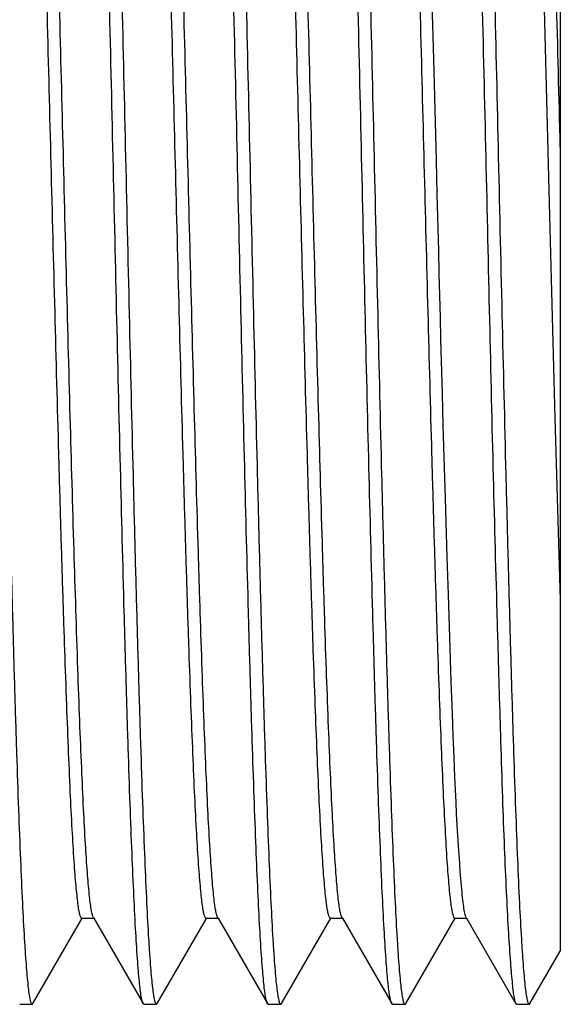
# Model space of a CAD drawing. Header units: millimetres. Extents: x 79 to 348, y 78 to 381.
# Tile 11 of 50: x 217.32 to 218.62, y 89.89 to 92.27. Entities that reach past the tile are written whole.
import ezdxf

# ---------------------------------------------------------------- set-up
doc = ezdxf.new("R2010")
doc.units = ezdxf.units.MM
doc.header["$LTSCALE"] = 32.67
doc.layers.add('00_COMPONENTS', color=7, linetype='CONTINUOUS')

msp = doc.modelspace()

# ---------------------------------------------------------------- linework, layer by layer
at = {"layer": '00_COMPONENTS', "color": 7}
for p, q in [((218.6219, 93.9585), (218.6219, 90.0229)), ((218.3167, 92.1776), (218.3152, 92.2317)), ((218.3231, 91.9326), (218.3167, 92.1776)), ((218.3374, 91.3693), (218.334, 91.5)), ((218.3395, 91.2921), (218.3374, 91.3693)), ((218.3417, 91.2162), (218.3395, 91.2921)), ((218.3446, 91.1172), (218.3417, 91.2162)), ((218.349, 90.9748), (218.3446, 91.1172)), ((218.3505, 90.9291), (218.349, 90.9748)), ((218.3519, 90.8842), (218.3505, 90.9291)), ((218.356, 90.755), (218.3519, 90.8842)), ((218.3588, 90.6738), (218.356, 90.755)), ((218.3615, 90.5972), (218.3588, 90.6738)), ((218.3635, 90.5429), (218.3615, 90.5972)), ((218.3655, 90.4916), (218.3635, 90.5429)), ((218.3676, 90.443), (218.3655, 90.4916)), ((218.369, 90.4123), (218.3676, 90.443)), ((218.3704, 90.3827), (218.369, 90.4123)), ((218.3718, 90.3545), (218.3704, 90.3827)), ((218.3733, 90.3277), (218.3718, 90.3545)), ((218.3748, 90.3023), (218.3733, 90.3277)), ((218.3763, 90.2784), (218.3748, 90.3023)), ((218.3777, 90.2559), (218.3763, 90.2784)), ((218.3792, 90.2349), (218.3777, 90.2559)), ((218.3806, 90.2155), (218.3792, 90.2349)), ((218.382, 90.1975), (218.3806, 90.2155)), ((218.3834, 90.1811), (218.382, 90.1975)), ((218.3848, 90.1662), (218.3834, 90.1811)), ((217.4948, 90.1045), (217.4942, 90.1056)), ((217.4948, 90.1045), (217.4958, 90.1027)), ((217.7948, 90.1046), (217.7943, 90.1055)), ((217.7948, 90.1046), (217.7958, 90.1028)), ((218.0948, 90.1045), (218.0943, 90.1055)), ((218.0948, 90.1045), (218.0959, 90.1026)), ((218.3949, 90.1044), (218.3942, 90.1056)), ((218.3949, 90.1044), (218.3959, 90.1026)), ((217.3487, 89.8964), (217.4679, 90.1027)), ((217.4669, 90.1027), (217.4958, 90.1027)), ((217.4958, 90.1027), (217.615, 89.8965)), ((217.6487, 89.8965), (217.7677, 90.1023)), ((217.7669, 90.1028), (217.7958, 90.1028)), ((217.7677, 90.1023), (217.768, 90.1028)), ((217.7958, 90.1028), (217.9151, 89.8964)), ((217.9488, 89.8964), (218.068, 90.1026)), ((218.0669, 90.1026), (218.0959, 90.1026)), ((218.0959, 90.1026), (218.215, 89.8964)), ((218.2488, 89.8964), (218.368, 90.1026)), ((218.3669, 90.1026), (218.3959, 90.1026)), ((218.3959, 90.1026), (218.5151, 89.8963)), ((218.5487, 89.8964), (218.6218, 90.0229)), ((217.3169, 89.8948), (217.3469, 89.8948)), ((217.6169, 89.8948), (217.6468, 89.8948)), ((217.917, 89.8948), (217.9469, 89.8948)), ((218.2169, 89.8948), (218.2469, 89.8948)), ((218.5169, 89.8948), (218.5469, 89.8948))]:
    msp.add_line(p, q, dxfattribs=at)
for points in [[(218.3152, 92.2317), (218.3145, 92.2588), (218.3137, 92.2857), (218.313, 92.3127)], [(218.3259, 91.8232), (218.3252, 91.8506), (218.3231, 91.9326)], [(218.3287, 91.7143), (218.328, 91.7414), (218.3273, 91.7687), (218.3259, 91.8232)], [(218.334, 91.5), (218.3327, 91.553), (218.332, 91.5796), (218.3314, 91.6064), (218.3307, 91.6332), (218.33, 91.6602), (218.3287, 91.7143)], [(218.3942, 90.1056), (218.3936, 90.1073), (218.3929, 90.1095), (218.3922, 90.112), (218.3915, 90.115), (218.3909, 90.1183), (218.3902, 90.122), (218.3895, 90.1262), (218.3888, 90.1307), (218.3882, 90.1357), (218.3875, 90.141), (218.3868, 90.1467), (218.3861, 90.1528), (218.3855, 90.1593), (218.3848, 90.1662)]]:
    msp.add_lwpolyline(points, dxfattribs=at)
for points, knots in [([(217.5419, 91.9648), (217.5388, 92.0994), (217.5327, 92.3634), (217.5249, 92.6887), (217.5186, 92.9374), (217.5139, 93.1111), (217.5093, 93.2738), (217.5046, 93.4238), (217.5, 93.5598), (217.4954, 93.6804), (217.4907, 93.7845), (217.4867, 93.8605), (217.4835, 93.9122), (217.4811, 93.9441), (217.4788, 93.9711), (217.4765, 93.9935), (217.4743, 94.0107), (217.472, 94.0235), (217.4702, 94.0305), (217.468, 94.0348), (217.4669, 94.0348)], [0, 0, 0, 0, 0.194866, 0.382248, 0.470865, 0.554949, 0.633693, 0.706338, 0.772188, 0.830608, 0.881039, 0.922999, 0.940674, 0.95609, 0.969211, 0.98001, 0.988465, 0.99457, 0.998349, 1, 1, 1, 1]), ([(217.4987, 94.0331), (217.4999, 94.0312), (217.5015, 94.0253), (217.5037, 94.0142), (217.5059, 93.9984), (217.5081, 93.978), (217.5104, 93.953), (217.5136, 93.9107), (217.5175, 93.8467), (217.522, 93.7572), (217.5265, 93.6513), (217.531, 93.53), (217.5355, 93.3944), (217.54, 93.2457), (217.5463, 93.0253), (217.5539, 92.7283), (217.5629, 92.3536), (217.5688, 92.096), (217.5718, 91.9648)], [0, 0, 0, 0, 0.003257, 0.008711, 0.016399, 0.026317, 0.038449, 0.052772, 0.087861, 0.131274, 0.182619, 0.241429, 0.307169, 0.379239, 0.456981, 0.626597, 0.80983, 1, 1, 1, 1]), ([(217.8419, 91.9648), (217.8389, 92.0994), (217.8326, 92.3634), (217.8249, 92.6887), (217.8186, 92.9374), (217.8139, 93.1111), (217.8093, 93.2738), (217.8046, 93.4238), (217.8, 93.5598), (217.7954, 93.6804), (217.7907, 93.7845), (217.7867, 93.8605), (217.7835, 93.9122), (217.7811, 93.9441), (217.7788, 93.9711), (217.7765, 93.9935), (217.7743, 94.0107), (217.772, 94.0235), (217.7702, 94.0305), (217.768, 94.0348), (217.7669, 94.0348)], [0, 0, 0, 0, 0.194866, 0.382248, 0.470865, 0.554949, 0.633693, 0.706339, 0.772188, 0.830608, 0.881039, 0.922999, 0.940674, 0.95609, 0.969212, 0.98001, 0.988465, 0.99457, 0.998349, 1, 1, 1, 1]), ([(217.7987, 94.0332), (217.7998, 94.0312), (217.8015, 94.0254), (217.8037, 94.0144), (217.8058, 93.9987), (217.8081, 93.9783), (217.8103, 93.9534), (217.8136, 93.9111), (217.8175, 93.8472), (217.8219, 93.7577), (217.8264, 93.6519), (217.831, 93.5306), (217.8355, 93.3949), (217.84, 93.2462), (217.8463, 93.0258), (217.8539, 92.7286), (217.8628, 92.3538), (217.8688, 92.0961), (217.8718, 91.9648)], [0, 0, 0, 0, 0.003226, 0.00865, 0.016309, 0.026201, 0.03831, 0.052611, 0.087665, 0.131053, 0.182382, 0.241185, 0.306927, 0.379008, 0.456768, 0.626439, 0.809747, 1, 1, 1, 1]), ([(218.1419, 91.9648), (218.1388, 92.0994), (218.1327, 92.3635), (218.1249, 92.6888), (218.1186, 92.9375), (218.1139, 93.1112), (218.1093, 93.2738), (218.1046, 93.4238), (218.1, 93.5598), (218.0954, 93.6804), (218.0907, 93.7845), (218.0867, 93.8605), (218.0835, 93.9122), (218.0811, 93.9441), (218.0788, 93.9711), (218.0765, 93.9935), (218.0743, 94.0107), (218.072, 94.0235), (218.0702, 94.0305), (218.068, 94.0348), (218.0669, 94.0348)], [0, 0, 0, 0, 0.194867, 0.38225, 0.470867, 0.554951, 0.633695, 0.70634, 0.772189, 0.830609, 0.88104, 0.922999, 0.940675, 0.956091, 0.969212, 0.98001, 0.988465, 0.99457, 0.998349, 1, 1, 1, 1]), ([(218.0988, 94.0331), (218.0999, 94.0311), (218.1016, 94.0252), (218.1037, 94.0142), (218.1059, 93.9984), (218.1081, 93.978), (218.1104, 93.9529), (218.1136, 93.9106), (218.1175, 93.8466), (218.122, 93.7571), (218.1265, 93.6512), (218.131, 93.5299), (218.1355, 93.3943), (218.1401, 93.2456), (218.1463, 93.0252), (218.1539, 92.7282), (218.1629, 92.3536), (218.1688, 92.096), (218.1719, 91.9648)], [0, 0, 0, 0, 0.003265, 0.008727, 0.016422, 0.026347, 0.038486, 0.052814, 0.087913, 0.131332, 0.182681, 0.241493, 0.307233, 0.3793, 0.457037, 0.626638, 0.809852, 1, 1, 1, 1]), ([(218.4423, 91.9648), (218.4392, 92.0994), (218.4343, 92.2997), (218.4279, 92.5637), (218.4234, 92.7544), (218.419, 92.9374), (218.4144, 93.1111), (218.4096, 93.2738), (218.4047, 93.4238), (218.4, 93.5598), (218.3954, 93.6804), (218.3911, 93.7845), (218.3872, 93.8605), (218.3839, 93.9122), (218.3815, 93.9441), (218.3791, 93.9712), (218.3767, 93.9934), (218.3744, 94.0108), (218.3721, 94.0232), (218.3701, 94.0306), (218.3685, 94.034), (218.3674, 94.0348), (218.367, 94.0348)], [0, 0, 0, 0, 0.194856, 0.289938, 0.382229, 0.470841, 0.554921, 0.633661, 0.706305, 0.772152, 0.830568, 0.880993, 0.922948, 0.940623, 0.95604, 0.969165, 0.979968, 0.988428, 0.994536, 0.998314, 0.999373, 1, 1, 1, 1]), ([(218.3987, 94.0332), (218.3999, 94.0312), (218.4015, 94.0254), (218.4037, 94.0144), (218.4059, 93.9987), (218.4081, 93.9783), (218.4104, 93.9533), (218.4136, 93.911), (218.4175, 93.8472), (218.422, 93.7577), (218.4265, 93.6518), (218.431, 93.5305), (218.4355, 93.3949), (218.44, 93.2462), (218.4463, 93.0258), (218.4539, 92.7286), (218.4629, 92.3538), (218.4689, 92.096), (218.4719, 91.9648)], [0, 0, 0, 0, 0.003228, 0.008655, 0.016316, 0.02621, 0.03832, 0.052623, 0.08768, 0.131069, 0.182399, 0.241203, 0.306945, 0.379025, 0.456783, 0.62645, 0.809753, 1, 1, 1, 1]), ([(217.4669, 90.1027), (217.4658, 90.1027), (217.4636, 90.1062), (217.4619, 90.1126), (217.4595, 90.1239), (217.4574, 90.139), (217.4551, 90.1586), (217.4528, 90.1823), (217.4505, 90.2102), (217.4473, 90.2555), (217.4433, 90.322), (217.4388, 90.4132), (217.4343, 90.5189), (217.4297, 90.6382), (217.4251, 90.7698), (217.4205, 90.9126), (217.4159, 91.0653), (217.4097, 91.2844), (217.402, 91.5714), (217.3929, 91.9243), (217.3839, 92.2786), (217.3748, 92.6212), (217.3671, 92.8936), (217.3608, 93.096), (217.3562, 93.2329), (217.3516, 93.358), (217.3471, 93.47), (217.3425, 93.5679), (217.338, 93.6508), (217.334, 93.7102), (217.3308, 93.7496), (217.3285, 93.773), (217.3262, 93.7921), (217.324, 93.8069), (217.3218, 93.8174), (217.3201, 93.823), (217.319, 93.8249)], [0, 0, 0, 0, 0.000854, 0.002728, 0.005733, 0.009877, 0.015154, 0.021551, 0.029056, 0.037656, 0.058084, 0.082674, 0.111159, 0.143257, 0.17869, 0.217155, 0.258268, 0.30163, 0.393507, 0.489383, 0.585666, 0.67876, 0.765219, 0.804912, 0.841764, 0.875446, 0.905625, 0.931985, 0.954317, 0.972439, 0.979866, 0.986172, 0.991338, 0.995356, 0.998236, 1, 1, 1, 1]), ([(217.4942, 90.1056), (217.4931, 90.1079), (217.4914, 90.1142), (217.4892, 90.1258), (217.487, 90.1416), (217.4837, 90.1711), (217.4798, 90.2183), (217.4753, 90.2869), (217.4708, 90.3712), (217.4663, 90.4703), (217.4617, 90.5832), (217.4554, 90.7584), (217.4477, 91.0033), (217.4386, 91.3215), (217.4296, 91.6636), (217.4206, 92.0168), (217.4115, 92.3682), (217.4039, 92.6538), (217.3976, 92.8716), (217.3931, 93.0233), (217.3885, 93.1652), (217.384, 93.2959), (217.3794, 93.4143), (217.3748, 93.5192), (217.3703, 93.6096), (217.3664, 93.6756), (217.3631, 93.7205), (217.3609, 93.7482), (217.3586, 93.7717), (217.3563, 93.7911), (217.3542, 93.806), (217.3519, 93.8171), (217.3501, 93.8233), (217.3479, 93.8268), (217.3469, 93.8268)], [0, 0, 0, 0, 0.002044, 0.005206, 0.009497, 0.014915, 0.029083, 0.047588, 0.070308, 0.09702, 0.127439, 0.1613, 0.238135, 0.324634, 0.417609, 0.513621, 0.609105, 0.700527, 0.743658, 0.784514, 0.822707, 0.857928, 0.889821, 0.918078, 0.942455, 0.962725, 0.971269, 0.978727, 0.985076, 0.990297, 0.994376, 0.99732, 0.999155, 1, 1, 1, 1]), ([(217.7669, 90.1028), (217.7658, 90.1028), (217.7636, 90.1063), (217.7619, 90.1126), (217.7596, 90.1237), (217.7574, 90.1387), (217.7551, 90.1582), (217.7529, 90.1819), (217.7506, 90.2098), (217.7473, 90.2551), (217.7434, 90.3215), (217.7388, 90.4126), (217.7343, 90.5183), (217.7297, 90.6375), (217.7251, 90.7692), (217.7205, 90.9119), (217.7159, 91.0646), (217.7097, 91.2837), (217.702, 91.5708), (217.6929, 91.9237), (217.6839, 92.2781), (217.6748, 92.6208), (217.6671, 92.8932), (217.6608, 93.0957), (217.6562, 93.2327), (217.6516, 93.3577), (217.6471, 93.4698), (217.6425, 93.5678), (217.638, 93.6508), (217.634, 93.7101), (217.6308, 93.7495), (217.6285, 93.7729), (217.6262, 93.792), (217.624, 93.8069), (217.6218, 93.8175), (217.6201, 93.8232), (217.619, 93.8251)], [0, 0, 0, 0, 0.000849, 0.002697, 0.005664, 0.009771, 0.015026, 0.021421, 0.028935, 0.037545, 0.057962, 0.082494, 0.110952, 0.143068, 0.178509, 0.216944, 0.258037, 0.301413, 0.393301, 0.489185, 0.585489, 0.678614, 0.765081, 0.804815, 0.841683, 0.875347, 0.905523, 0.931932, 0.954292, 0.972386, 0.979796, 0.986097, 0.991275, 0.99532, 0.998225, 1, 1, 1, 1]), ([(217.7943, 90.1055), (217.7933, 90.1077), (217.7916, 90.1138), (217.7893, 90.1251), (217.7871, 90.1407), (217.7849, 90.1605), (217.7826, 90.1846), (217.7794, 90.2249), (217.7754, 90.2852), (217.7709, 90.3692), (217.7664, 90.4679), (217.7618, 90.5807), (217.7573, 90.7063), (217.7527, 90.8436), (217.7464, 91.0462), (217.7388, 91.3184), (217.7297, 91.6606), (217.7207, 92.014), (217.7115, 92.3656), (217.704, 92.6515), (217.6977, 92.8695), (217.6931, 93.0215), (217.6886, 93.1636), (217.684, 93.2945), (217.6794, 93.4131), (217.6749, 93.5182), (217.6703, 93.6089), (217.6664, 93.675), (217.6632, 93.72), (217.6609, 93.7477), (217.6587, 93.7713), (217.6564, 93.7907), (217.6542, 93.8058), (217.6519, 93.817), (217.6502, 93.8233), (217.648, 93.8269), (217.6469, 93.8269)], [0, 0, 0, 0, 0.001973, 0.005066, 0.009293, 0.014654, 0.02114, 0.028738, 0.047188, 0.06981, 0.096407, 0.126785, 0.16062, 0.197585, 0.237358, 0.323832, 0.416809, 0.512859, 0.608412, 0.699922, 0.743088, 0.784007, 0.822281, 0.857533, 0.889461, 0.917792, 0.942243, 0.962558, 0.97111, 0.978572, 0.98493, 0.990175, 0.994296, 0.997286, 0.999149, 1, 1, 1, 1]), ([(218.0669, 90.1026), (218.0658, 90.1026), (218.0636, 90.1062), (218.0619, 90.1125), (218.0596, 90.1237), (218.0574, 90.1388), (218.0551, 90.1582), (218.0529, 90.1819), (218.0506, 90.2097), (218.0473, 90.2549), (218.0434, 90.3214), (218.0388, 90.4126), (218.0343, 90.5183), (218.0297, 90.6375), (218.0251, 90.7692), (218.0205, 90.912), (218.0159, 91.0647), (218.0097, 91.2839), (218.002, 91.5711), (217.9929, 91.924), (217.9839, 92.2786), (217.9748, 92.6213), (217.9671, 92.8938), (217.9608, 93.0963), (217.9562, 93.2333), (217.9516, 93.3584), (217.947, 93.4703), (217.9425, 93.5682), (217.9379, 93.6512), (217.934, 93.7105), (217.9307, 93.7499), (217.9285, 93.7732), (217.9262, 93.7922), (217.924, 93.807), (217.9218, 93.8175), (217.9201, 93.8231), (217.919, 93.825)], [0, 0, 0, 0, 0.000855, 0.002719, 0.005703, 0.009819, 0.015065, 0.021435, 0.028923, 0.03752, 0.057961, 0.08253, 0.110982, 0.143071, 0.17853, 0.217002, 0.258109, 0.301477, 0.393403, 0.489315, 0.585639, 0.678787, 0.76526, 0.804973, 0.841854, 0.875542, 0.905691, 0.932052, 0.954402, 0.972522, 0.979926, 0.986202, 0.991347, 0.995356, 0.998234, 1, 1, 1, 1]), ([(218.0943, 90.1055), (218.0932, 90.1078), (218.0915, 90.114), (218.0893, 90.1255), (218.0871, 90.1412), (218.0838, 90.1705), (218.0798, 90.2176), (218.0754, 90.2861), (218.0709, 90.3703), (218.0663, 90.4693), (218.0618, 90.5821), (218.0572, 90.7079), (218.0526, 90.8453), (218.0464, 91.0481), (218.0387, 91.3205), (218.0296, 91.6627), (218.0206, 92.0161), (218.0115, 92.3676), (218.0039, 92.6535), (217.9977, 92.8714), (217.9931, 93.0232), (217.9885, 93.1651), (217.9839, 93.296), (217.9794, 93.4144), (217.9748, 93.5193), (217.9703, 93.6098), (217.9663, 93.6758), (217.9631, 93.7208), (217.9609, 93.7484), (217.9586, 93.7719), (217.9563, 93.7912), (217.9542, 93.806), (217.9518, 93.8171), (217.9501, 93.8233), (217.9479, 93.8269), (217.9469, 93.8269)], [0, 0, 0, 0, 0.002019, 0.005155, 0.009416, 0.014797, 0.028901, 0.047396, 0.070098, 0.096762, 0.127153, 0.161017, 0.198036, 0.237849, 0.324351, 0.417371, 0.513424, 0.608958, 0.700448, 0.743593, 0.784457, 0.82269, 0.857936, 0.889835, 0.918095, 0.942477, 0.962768, 0.97132, 0.978773, 0.985102, 0.990298, 0.994363, 0.997308, 0.999152, 1, 1, 1, 1]), ([(218.219, 93.825), (218.2201, 93.8231), (218.2218, 93.8175), (218.224, 93.8069), (218.2262, 93.792), (218.2285, 93.7728), (218.2308, 93.7494), (218.234, 93.71), (218.238, 93.6506), (218.2425, 93.5677), (218.247, 93.4697), (218.2516, 93.3576), (218.2562, 93.2325), (218.2608, 93.0956), (218.2671, 92.8931), (218.2748, 92.6207), (218.2839, 92.278), (218.2929, 91.9236), (218.302, 91.5708), (218.3097, 91.2837), (218.3159, 91.0647), (218.3205, 90.912), (218.3251, 90.7692), (218.3297, 90.6376), (218.3343, 90.5184), (218.3388, 90.4128), (218.3434, 90.3216), (218.3473, 90.2551), (218.3505, 90.2098), (218.3528, 90.182), (218.3551, 90.1583), (218.3574, 90.1388), (218.3595, 90.1238), (218.3619, 90.1126), (218.3636, 90.1062), (218.3658, 90.1026), (218.3669, 90.1026)], [0, 0, 0, 0, 0.00177, 0.004669, 0.008715, 0.013899, 0.020209, 0.027629, 0.045735, 0.068089, 0.094497, 0.124678, 0.158345, 0.195211, 0.234939, 0.321397, 0.414512, 0.510801, 0.60667, 0.698552, 0.741914, 0.782998, 0.821441, 0.856892, 0.888991, 0.917433, 0.941986, 0.962428, 0.971037, 0.978538, 0.984916, 0.990165, 0.994283, 0.997269, 0.999139, 1, 1, 1, 1]), ([(218.519, 93.8251), (218.5197, 93.8239), (218.5209, 93.8207), (218.5233, 93.8114), (218.5259, 93.7945), (218.529, 93.7681), (218.5322, 93.7336), (218.5353, 93.691), (218.5385, 93.6406), (218.5417, 93.5826), (218.5461, 93.4908), (218.5516, 93.3594), (218.5579, 93.1834), (218.5643, 92.9853), (218.5706, 92.7687), (218.577, 92.5375), (218.5856, 92.2125), (218.596, 91.8024), (218.6084, 91.3265), (218.6172, 91.0172), (218.6219, 90.8704)], [0, 0, 0, 0, 0.001407, 0.003489, 0.009719, 0.018712, 0.030447, 0.044898, 0.062012, 0.0817, 0.103857, 0.155169, 0.215102, 0.28254, 0.356239, 0.434913, 0.517109, 0.686088, 0.851024, 1, 1, 1, 1]), ([(218.6221, 91.9646), (218.6191, 92.0857), (218.6132, 92.3232), (218.6048, 92.6158), (218.5986, 92.8395), (218.5942, 92.9958), (218.5897, 93.1421), (218.5851, 93.2771), (218.5803, 93.3994), (218.5753, 93.5079), (218.5707, 93.6016), (218.5664, 93.6795), (218.5625, 93.7343), (218.5592, 93.7696), (218.5569, 93.7897), (218.5547, 93.8052), (218.5523, 93.8167), (218.5504, 93.8233), (218.5481, 93.8269), (218.547, 93.8269)], [0, 0, 0, 0, 0.194776, 0.382075, 0.470663, 0.554703, 0.633419, 0.706059, 0.771884, 0.830288, 0.880737, 0.9227, 0.955783, 0.968916, 0.979741, 0.988235, 0.994382, 0.998218, 1, 1, 1, 1]), ([(217.2718, 91.9648), (217.2749, 91.8302), (217.2811, 91.5661), (217.2888, 91.2408), (217.2951, 90.9921), (217.2998, 90.8184), (217.3045, 90.6558), (217.3091, 90.5058), (217.3137, 90.3698), (217.3184, 90.2491), (217.323, 90.145), (217.327, 90.0691), (217.3303, 90.0173), (217.3326, 89.9855), (217.3349, 89.9584), (217.3372, 89.9361), (217.3394, 89.9189), (217.3418, 89.906), (217.3435, 89.899), (217.3457, 89.8948), (217.3468, 89.8948)], [0, 0, 0, 0, 0.194866, 0.382248, 0.470865, 0.55495, 0.633693, 0.706339, 0.772188, 0.830608, 0.881039, 0.922999, 0.940675, 0.956091, 0.969212, 0.98001, 0.988465, 0.99457, 0.998349, 1, 1, 1, 1]), ([(217.615, 89.8965), (217.6139, 89.8984), (217.6122, 89.9043), (217.61, 89.9153), (217.6078, 89.9311), (217.6056, 89.9515), (217.6034, 89.9765), (217.6001, 90.0189), (217.5962, 90.0828), (217.5918, 90.1723), (217.5873, 90.2782), (217.5827, 90.3995), (217.5782, 90.5352), (217.5737, 90.6838), (217.5675, 90.9042), (217.5598, 91.2013), (217.5508, 91.5759), (217.545, 91.8336), (217.5419, 91.9648)], [0, 0, 0, 0, 0.003257, 0.008711, 0.016399, 0.026317, 0.038449, 0.052772, 0.087861, 0.131274, 0.182619, 0.241429, 0.307169, 0.379239, 0.456981, 0.626597, 0.80983, 1, 1, 1, 1]), ([(217.5718, 91.9648), (217.575, 91.8302), (217.581, 91.5661), (217.5888, 91.2408), (217.5951, 90.9921), (217.5998, 90.8184), (217.6045, 90.6558), (217.6091, 90.5058), (217.6137, 90.3698), (217.6184, 90.2491), (217.623, 90.145), (217.627, 90.0691), (217.6303, 90.0173), (217.6326, 89.9855), (217.6349, 89.9584), (217.6372, 89.9361), (217.6394, 89.9189), (217.6418, 89.906), (217.6435, 89.899), (217.6457, 89.8948), (217.6468, 89.8948)], [0, 0, 0, 0, 0.194866, 0.382248, 0.470865, 0.554949, 0.633693, 0.706339, 0.772188, 0.830608, 0.881039, 0.922999, 0.940674, 0.95609, 0.969212, 0.98001, 0.988465, 0.99457, 0.998349, 1, 1, 1, 1]), ([(217.915, 89.8964), (217.9139, 89.8984), (217.9122, 89.9043), (217.91, 89.9153), (217.9079, 89.9311), (217.9056, 89.9515), (217.9034, 89.9765), (217.9001, 90.0188), (217.8962, 90.0828), (217.8918, 90.1723), (217.8873, 90.2781), (217.8828, 90.3994), (217.8782, 90.5351), (217.8737, 90.6838), (217.8675, 90.9041), (217.8598, 91.2012), (217.8509, 91.5759), (217.8449, 91.8336), (217.8419, 91.9648)], [0, 0, 0, 0, 0.003252, 0.008702, 0.016385, 0.026299, 0.038428, 0.052747, 0.087831, 0.13124, 0.182583, 0.241392, 0.307132, 0.379204, 0.456949, 0.626573, 0.809818, 1, 1, 1, 1]), ([(217.8718, 91.9648), (217.8749, 91.8302), (217.881, 91.5661), (217.8888, 91.2408), (217.8951, 90.9921), (217.8998, 90.8184), (217.9045, 90.6558), (217.9091, 90.5058), (217.9137, 90.3698), (217.9184, 90.2491), (217.923, 90.145), (217.927, 90.0691), (217.9303, 90.0173), (217.9326, 89.9855), (217.9349, 89.9584), (217.9372, 89.9361), (217.9394, 89.9189), (217.9418, 89.906), (217.9435, 89.899), (217.9457, 89.8948), (217.9468, 89.8948)], [0, 0, 0, 0, 0.194866, 0.382248, 0.470865, 0.55495, 0.633693, 0.706339, 0.772188, 0.830608, 0.881039, 0.922999, 0.940675, 0.956091, 0.969212, 0.98001, 0.988465, 0.99457, 0.998349, 1, 1, 1, 1]), ([(218.215, 89.8964), (218.2139, 89.8983), (218.2122, 89.9041), (218.2101, 89.9151), (218.2079, 89.9309), (218.2056, 89.9512), (218.2034, 89.9761), (218.2002, 90.0184), (218.1963, 90.0823), (218.1918, 90.1718), (218.1873, 90.2776), (218.1828, 90.3989), (218.1782, 90.5346), (218.1737, 90.6833), (218.1675, 90.9037), (218.1598, 91.2009), (218.1508, 91.5758), (218.145, 91.8336), (218.1419, 91.9648)], [0, 0, 0, 0, 0.003222, 0.008642, 0.016298, 0.026186, 0.038292, 0.052591, 0.087641, 0.131025, 0.182352, 0.241155, 0.306898, 0.37898, 0.456743, 0.626421, 0.809737, 1, 1, 1, 1]), ([(218.1719, 91.9648), (218.175, 91.8302), (218.181, 91.5661), (218.1888, 91.2408), (218.1952, 90.9921), (218.1998, 90.8184), (218.2045, 90.6558), (218.2091, 90.5058), (218.2138, 90.3698), (218.2184, 90.2491), (218.223, 90.145), (218.227, 90.0691), (218.2303, 90.0173), (218.2326, 89.9855), (218.2349, 89.9584), (218.2372, 89.9361), (218.2394, 89.9189), (218.2418, 89.906), (218.2435, 89.899), (218.2457, 89.8948), (218.2469, 89.8948)], [0, 0, 0, 0, 0.194866, 0.382248, 0.470865, 0.554949, 0.633693, 0.706339, 0.772188, 0.830608, 0.881039, 0.922999, 0.940675, 0.956091, 0.969212, 0.98001, 0.988465, 0.99457, 0.998349, 1, 1, 1, 1]), ([(218.5151, 89.8963), (218.514, 89.8982), (218.5124, 89.9041), (218.5103, 89.915), (218.5082, 89.9307), (218.5061, 89.951), (218.5039, 89.9759), (218.5007, 90.0182), (218.4966, 90.082), (218.4919, 90.1714), (218.4873, 90.2772), (218.4829, 90.3985), (218.4786, 90.5342), (218.4742, 90.6829), (218.4679, 90.9034), (218.4597, 91.2007), (218.4512, 91.5756), (218.4454, 91.8335), (218.4423, 91.9648)], [0, 0, 0, 0, 0.00319, 0.008581, 0.016211, 0.026078, 0.038166, 0.05245, 0.087481, 0.130853, 0.182172, 0.240971, 0.306715, 0.378805, 0.456582, 0.626303, 0.809675, 1, 1, 1, 1]), ([(218.4719, 91.9648), (218.4749, 91.8302), (218.4811, 91.5661), (218.4888, 91.2408), (218.4952, 90.9921), (218.4998, 90.8184), (218.5045, 90.6558), (218.5091, 90.5058), (218.5138, 90.3698), (218.5184, 90.2491), (218.523, 90.145), (218.527, 90.0691), (218.5303, 90.0173), (218.5326, 89.9855), (218.5349, 89.9584), (218.5372, 89.9361), (218.5394, 89.9189), (218.5418, 89.906), (218.5435, 89.899), (218.5457, 89.8948), (218.5469, 89.8948)], [0, 0, 0, 0, 0.194866, 0.382247, 0.470864, 0.554948, 0.633692, 0.706337, 0.772186, 0.830606, 0.881037, 0.922997, 0.940672, 0.956088, 0.969209, 0.980007, 0.988463, 0.994568, 0.998347, 1, 1, 1, 1]), ([(217.3468, 89.8948), (217.347, 89.8948), (217.3478, 89.895), (217.3484, 89.8958), (217.3487, 89.8964)], [0, 0, 0, 0, 0.189026, 1, 1, 1, 1]), ([(217.6169, 89.8948), (217.6167, 89.8948), (217.6159, 89.895), (217.6153, 89.8958), (217.615, 89.8965)], [0, 0, 0, 0, 0.187471, 1, 1, 1, 1]), ([(217.6468, 89.8948), (217.647, 89.8948), (217.6479, 89.895), (217.6484, 89.8958), (217.6488, 89.8965)], [0, 0, 0, 0, 0.187268, 1, 1, 1, 1]), ([(217.9169, 89.8948), (217.9167, 89.8948), (217.9159, 89.895), (217.9153, 89.8958), (217.915, 89.8964)], [0, 0, 0, 0, 0.187683, 1, 1, 1, 1]), ([(217.9468, 89.8948), (217.947, 89.8948), (217.9479, 89.895), (217.9484, 89.8958), (217.9487, 89.8964)], [0, 0, 0, 0, 0.188175, 1, 1, 1, 1]), ([(218.2169, 89.8948), (218.2167, 89.8948), (218.2159, 89.895), (218.2154, 89.8958), (218.215, 89.8964)], [0, 0, 0, 0, 0.18904, 1, 1, 1, 1]), ([(218.2469, 89.8948), (218.247, 89.8948), (218.2479, 89.895), (218.2484, 89.8958), (218.2488, 89.8964)], [0, 0, 0, 0, 0.187676, 1, 1, 1, 1]), ([(218.5169, 89.8948), (218.5168, 89.8948), (218.5159, 89.895), (218.5154, 89.8958), (218.5151, 89.8963)], [0, 0, 0, 0, 0.190625, 1, 1, 1, 1]), ([(218.5469, 89.8948), (218.547, 89.8948), (218.5479, 89.895), (218.5484, 89.8958), (218.5488, 89.8964)], [0, 0, 0, 0, 0.188985, 1, 1, 1, 1])]:
    msp.add_open_spline(points, degree=3, knots=knots, dxfattribs=at)

doc.saveas('drawing.dxf')
